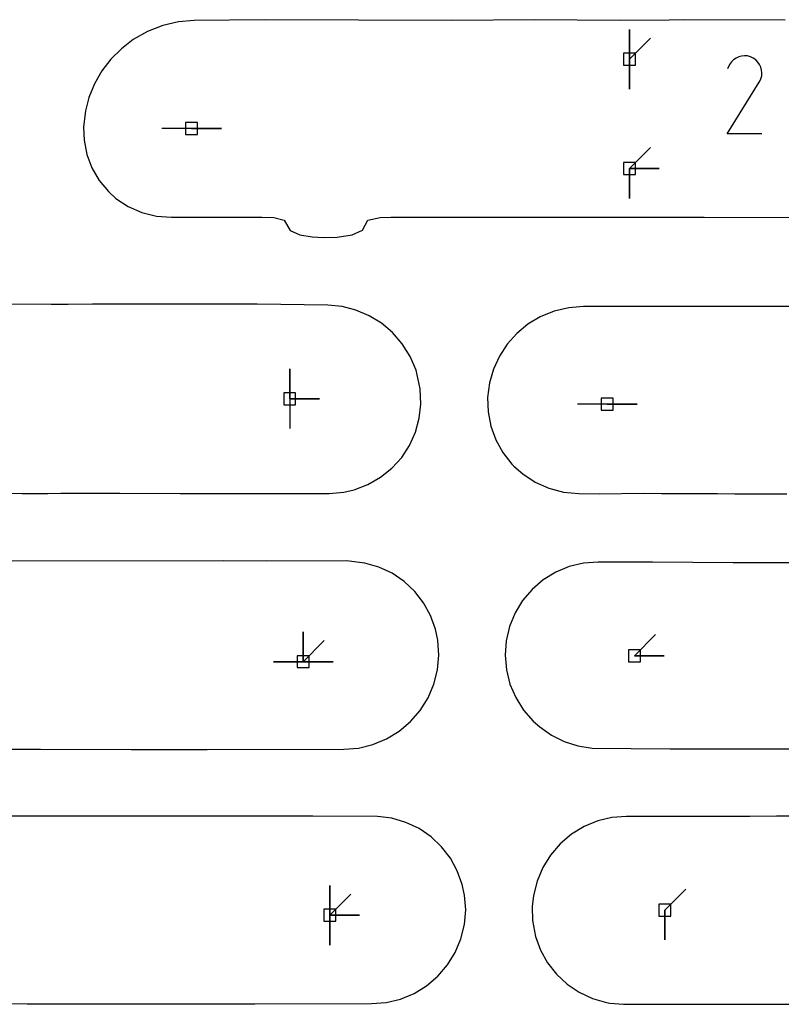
# Model space of a CAD drawing. Extents: x 0 to 600, y 0 to 900.
# Tile 8 of 56: x 129 to 166, y 54 to 102. Entities that reach past the tile are written whole.
import ezdxf

# ---------------------------------------------------------------- set-up
doc = ezdxf.new("R2010")
doc.units = 0

msp = doc.modelspace()

# ---------------------------------------------------------------- linework, layer by layer
at = {"layer": 'annotation', "color": 1}
for p, q in [((158.702217, 99.706055), (158.702217, 101.134805)), ((158.702217, 99.706055), (158.702217, 101.134805)), ((158.702217, 101.134805), (158.702217, 99.706055)), ((158.702217, 99.706055), (158.702217, 101.134805)), ((158.702217, 101.134805), (158.702217, 99.706055)), ((158.702217, 99.706055), (159.712495, 100.716334)), ((158.702217, 99.706055), (158.702216, 98.277305)), ((158.702217, 99.706055), (158.702216, 98.277305)), ((158.702216, 98.277305), (158.702217, 99.706055)), ((163.587858, 99.580844), (163.501482, 99.45836)), ((163.691491, 99.683089), (163.587858, 99.580844)), ((163.809227, 99.764277), (163.691491, 99.683089)), ((163.937916, 99.823589), (163.809227, 99.764277)), ((164.074405, 99.860207), (163.937916, 99.823589)), ((164.215543, 99.873311), (164.074405, 99.860207)), ((164.358178, 99.862084), (164.215543, 99.873311)), ((164.499158, 99.825705), (164.358178, 99.862084)), ((164.635331, 99.763358), (164.499158, 99.825705)), ((164.757124, 99.676873), (164.635331, 99.763358)), ((164.635331, 99.763358), (164.635331, 99.763358)), ((164.858956, 99.573093), (164.757124, 99.676873)), ((164.939921, 99.455196), (164.858956, 99.573093)), ((163.501482, 99.45836), (163.392638, 99.249567)), ((164.999115, 99.326365), (164.939921, 99.455196)), ((165.035632, 99.189779), (164.999115, 99.326365)), ((165.048566, 99.04862), (165.035632, 99.189779)), ((165.037012, 98.906068), (165.048566, 99.04862)), ((163.390297, 96.140844), (164.922071, 98.606803)), ((164.922071, 98.606803), (164.923902, 98.609069)), ((164.922071, 98.606803), (164.922071, 98.606803)), ((164.923902, 98.609069), (164.925658, 98.611354)), ((164.925658, 98.611354), (164.92735, 98.613678)), ((164.92735, 98.613678), (164.928991, 98.616059)), ((164.928991, 98.616059), (164.930591, 98.618518)), ((164.930591, 98.618518), (164.932162, 98.621073)), ((164.932162, 98.621073), (164.933716, 98.623743)), ((164.933716, 98.623743), (164.935264, 98.626549)), ((164.935264, 98.626549), (164.936817, 98.629508)), ((164.936817, 98.629508), (165.000064, 98.765304)), ((164.936817, 98.629508), (164.936817, 98.629508)), ((165.000064, 98.765304), (165.037012, 98.906068)), ((137.732982, 96.387117), (136.304232, 96.387117)), ((137.732982, 96.387117), (139.161732, 96.387117)), ((137.732982, 96.387117), (139.161732, 96.387117)), ((139.161732, 96.387117), (137.732982, 96.387117)), ((165.048002, 96.140844), (163.390297, 96.140844)), ((158.702217, 94.469561), (159.712495, 95.47984)), ((158.702217, 94.469561), (158.702216, 93.040811)), ((158.702217, 94.469561), (158.702216, 93.040811)), ((158.702216, 93.040811), (158.702217, 94.469561)), ((158.702217, 94.469561), (160.130966, 94.469561)), ((158.702217, 94.469561), (160.130966, 94.469561)), ((160.130966, 94.469561), (158.702217, 94.469561)), ((158.702217, 94.469561), (160.130966, 94.469561)), ((160.130966, 94.469561), (158.702217, 94.469561)), ((142.430902, 83.447606), (142.430902, 84.876356)), ((142.430902, 83.447606), (142.430902, 84.876356)), ((142.430902, 84.876356), (142.430902, 83.447606)), ((142.430902, 83.447606), (142.430902, 84.876356)), ((142.430902, 84.876356), (142.430902, 83.447606)), ((142.430902, 83.447606), (143.859652, 83.447606)), ((142.430902, 83.447606), (143.859652, 83.447606)), ((143.859652, 83.447606), (142.430902, 83.447606)), ((142.430902, 83.447606), (142.430902, 82.018856)), ((157.638288, 83.192241), (156.209538, 83.192241)), ((157.638288, 83.192241), (159.067038, 83.192241)), ((157.638288, 83.192241), (159.067038, 83.192241)), ((159.067038, 83.192241), (157.638288, 83.192241)), ((143.077138, 70.859466), (143.077138, 72.288216)), ((143.077138, 70.859466), (143.077138, 72.288216)), ((143.077138, 72.288216), (143.077138, 70.859466)), ((143.077138, 70.859466), (143.077138, 72.288216)), ((143.077138, 72.288216), (143.077138, 70.859466)), ((143.077138, 70.859466), (143.077138, 72.288216)), ((143.077138, 72.288216), (143.077138, 70.859466)), ((158.944982, 71.146098), (159.955261, 72.156376)), ((143.077138, 70.859466), (144.087417, 71.869745)), ((143.077138, 70.859466), (141.648388, 70.859466)), ((143.077138, 70.859466), (141.648388, 70.859466)), ((141.648388, 70.859466), (143.077138, 70.859466)), ((143.077138, 70.859466), (144.505888, 70.859466)), ((143.077138, 70.859466), (144.505888, 70.859466)), ((144.505888, 70.859466), (143.077138, 70.859466)), ((143.077138, 70.859466), (144.505888, 70.859466)), ((144.505888, 70.859466), (143.077138, 70.859466)), ((158.944982, 71.146098), (160.373732, 71.146098)), ((158.944982, 71.146098), (160.373732, 71.146098)), ((160.373732, 71.146098), (158.944982, 71.146098)), ((144.350382, 58.72266), (144.350382, 60.15141)), ((144.350382, 58.72266), (144.350382, 60.15141)), ((144.350382, 60.15141), (144.350382, 58.72266)), ((144.350382, 58.72266), (144.350382, 60.15141)), ((144.350382, 60.15141), (144.350382, 58.72266)), ((144.350382, 58.72266), (144.350382, 60.15141)), ((144.350382, 60.15141), (144.350382, 58.72266)), ((160.401649, 58.963446), (161.411928, 59.973725)), ((144.350382, 58.72266), (145.36066, 59.732939)), ((160.401649, 58.963446), (160.401649, 57.534696)), ((160.401649, 58.963446), (160.401649, 57.534696)), ((160.401649, 57.534696), (160.401649, 58.963446)), ((144.350382, 58.72266), (144.350381, 57.29391)), ((144.350382, 58.72266), (144.350381, 57.29391)), ((144.350381, 57.29391), (144.350382, 58.72266)), ((144.350382, 58.72266), (145.779132, 58.72266)), ((144.350382, 58.72266), (145.779132, 58.72266)), ((145.779132, 58.72266), (144.350382, 58.72266)), ((144.350382, 58.72266), (145.779132, 58.72266)), ((145.779132, 58.72266), (144.350382, 58.72266))]:
    msp.add_line(p, q, dxfattribs=at)
at = {"layer": 'boundary', "color": 5}
for p, q in [((137.097689, 101.497868), (136.351404, 101.323913)), ((137.850551, 101.557118), (137.097689, 101.497868)), ((141.254873, 101.593652), (137.850551, 101.557118)), ((150.197316, 101.567812), (141.254873, 101.593652)), ((154.168201, 101.5894), (150.197316, 101.567812)), ((158.225526, 101.55512), (154.168201, 101.5894)), ((160.598992, 101.581594), (158.225526, 101.55512)), ((161.337428, 101.598951), (160.598992, 101.581594)), ((166.166376, 101.571082), (161.337428, 101.598951)), ((135.624344, 101.038054), (134.937593, 100.647762)), ((136.351404, 101.323913), (135.624344, 101.038054)), ((134.937593, 100.647762), (134.371518, 100.210871)), ((134.371518, 100.210871), (133.868734, 99.707098)), ((133.868734, 99.707098), (133.435361, 99.143532)), ((133.435361, 99.143532), (133.080292, 98.530259)), ((133.080292, 98.530259), (132.811457, 97.878342)), ((132.811457, 97.878342), (132.646028, 97.239088)), ((132.646028, 97.239088), (132.56134, 96.452409)), ((132.56134, 96.452409), (132.585546, 95.826743)), ((132.585546, 95.826743), (132.717669, 95.148347)), ((132.717669, 95.148347), (132.95736, 94.501656)), ((132.95736, 94.501656), (133.302862, 93.902947)), ((133.302862, 93.902947), (133.74973, 93.368453)), ((133.74973, 93.368453), (134.103941, 93.037915)), ((134.103941, 93.037915), (134.692964, 92.652315)), ((134.692964, 92.652315), (135.345491, 92.369983)), ((135.345491, 92.369983), (136.04511, 92.197805)), ((136.04511, 92.197805), (136.777079, 92.139762)), ((136.777079, 92.139762), (139.088792, 92.136231)), ((139.088792, 92.136231), (139.798219, 92.138473)), ((139.798219, 92.138473), (140.35577, 92.137471)), ((140.35577, 92.137471), (141.090757, 92.140284)), ((141.090757, 92.140284), (141.673379, 92.132225)), ((141.673379, 92.132225), (142.170268, 92.003931)), ((142.170268, 92.003931), (142.447036, 91.501238)), ((145.918714, 91.518442), (146.176845, 92.00401)), ((146.176845, 92.00401), (146.762446, 92.13277)), ((146.762446, 92.13277), (147.271829, 92.136402)), ((147.271829, 92.136402), (147.863629, 92.138419)), ((147.863629, 92.138419), (152.738657, 92.140761)), ((152.738657, 92.140761), (154.605334, 92.141253)), ((154.605334, 92.141253), (156.211315, 92.141284)), ((156.211315, 92.141284), (160.054244, 92.141275)), ((160.054244, 92.141275), (162.277647, 92.141343)), ((162.277647, 92.141343), (169.259335, 92.132943)), ((142.447036, 91.501238), (142.917204, 91.291603)), ((145.427552, 91.291615), (145.918714, 91.518442)), ((142.917204, 91.291603), (143.501722, 91.201261)), ((143.501722, 91.201261), (144.056605, 91.175478)), ((144.056605, 91.175478), (144.702007, 91.191158)), ((144.702007, 91.191158), (145.427552, 91.291615)), ((131.006316, 87.966655), (124.087455, 87.986297)), ((131.819394, 87.96138), (131.006316, 87.966655)), ((132.990099, 87.97912), (131.819394, 87.96138)), ((140.879554, 87.981685), (132.990099, 87.97912)), ((144.252722, 87.935423), (140.879554, 87.981685)), ((144.937609, 87.867116), (144.252722, 87.935423)), ((145.604324, 87.695928), (144.937609, 87.867116)), ((146.238433, 87.426471), (145.604324, 87.695928)), ((155.793777, 87.803904), (155.097997, 87.639129)), ((156.501908, 87.859332), (155.793777, 87.803904)), ((166.603332, 87.861228), (156.501908, 87.859332)), ((146.826138, 87.065296), (146.238433, 87.426471)), ((154.434825, 87.369333), (153.840591, 87.014417)), ((155.097997, 87.639129), (154.434825, 87.369333)), ((147.357482, 86.617007), (146.826138, 87.065296)), ((153.840591, 87.014417), (153.310074, 86.578307)), ((147.823498, 86.080252), (147.357482, 86.617007)), ((153.310074, 86.578307), (152.850393, 86.068123)), ((148.201284, 85.478159), (147.823498, 86.080252)), ((152.850393, 86.068123), (152.472182, 85.494796)), ((148.481659, 84.82531), (148.201284, 85.478159)), ((152.472182, 85.494796), (152.184565, 84.870805)), ((152.184565, 84.870805), (151.994978, 84.209791)), ((148.682557, 83.921172), (148.481659, 84.82531)), ((148.704719, 83.182759), (148.682557, 83.921172)), ((151.994978, 84.209791), (151.906268, 83.509885)), ((151.906268, 83.509885), (151.929528, 82.820479)), ((148.631526, 82.514425), (148.704719, 83.182759)), ((148.452531, 81.849367), (148.631526, 82.514425)), ((151.929528, 82.820479), (152.060731, 82.140539)), ((152.060731, 82.140539), (152.298363, 81.487148)), ((148.172186, 81.218938), (148.452531, 81.849367)), ((147.795831, 80.638821), (148.172186, 81.218938)), ((152.298363, 81.487148), (152.638307, 80.87674)), ((147.331072, 80.123623), (147.795831, 80.638821)), ((152.638307, 80.87674), (153.073791, 80.32504)), ((153.073791, 80.32504), (153.164106, 80.218737)), ((153.164106, 80.218737), (153.59524, 79.847002)), ((146.178386, 79.340773), (146.787806, 79.686877)), ((146.787806, 79.686877), (147.331072, 80.123623)), ((153.59524, 79.847002), (154.19075, 79.455864)), ((145.516956, 79.095368), (146.178386, 79.340773)), ((154.19075, 79.455864), (154.846127, 79.162967)), ((129.053436, 78.920763), (129.624035, 78.913377)), ((129.624035, 78.913377), (130.228778, 78.920283)), ((130.228778, 78.920283), (130.847831, 78.918028)), ((130.847831, 78.918028), (131.476438, 78.928964)), ((131.476438, 78.928964), (132.051004, 78.933204)), ((132.051004, 78.933204), (132.573515, 78.929136)), ((132.573515, 78.929136), (134.290485, 78.925979)), ((134.290485, 78.925979), (137.185227, 78.915728)), ((137.185227, 78.915728), (137.775105, 78.915639)), ((137.775105, 78.915639), (138.283429, 78.906113)), ((138.283429, 78.906113), (138.84797, 78.914878)), ((138.84797, 78.914878), (139.361499, 78.914813)), ((139.361499, 78.914813), (139.976257, 78.91401)), ((139.976257, 78.91401), (140.658044, 78.913814)), ((140.658044, 78.913814), (144.31428, 78.919026)), ((144.31428, 78.919026), (145.018277, 78.974737)), ((145.018277, 78.974737), (145.516956, 79.095368)), ((154.846127, 79.162967), (155.545104, 78.977355)), ((155.545104, 78.977355), (156.27157, 78.905316)), ((156.27157, 78.905316), (157.283863, 78.900118)), ((157.283863, 78.900118), (159.383023, 78.921264)), ((159.383023, 78.921264), (160.233216, 78.909214)), ((160.233216, 78.909214), (162.91621, 78.905906)), ((162.91621, 78.905906), (163.757415, 78.899887)), ((163.757415, 78.899887), (165.101234, 78.896667)), ((165.101234, 78.896667), (166.238582, 78.896471)), ((139.279495, 75.681718), (129.139012, 75.666368)), ((141.315342, 75.679389), (139.279495, 75.681718)), ((145.157719, 75.681276), (141.315342, 75.679389)), ((146.028655, 75.584305), (145.157719, 75.681276)), ((146.705725, 75.390647), (146.028655, 75.584305)), ((156.506759, 75.572625), (155.823555, 75.409616)), ((157.212346, 75.627846), (156.506759, 75.572625)), ((159.812098, 75.621987), (157.212346, 75.627846)), ((163.670561, 75.587394), (159.812098, 75.621987)), ((164.653607, 75.598139), (163.670561, 75.587394)), ((165.823734, 75.586889), (164.653607, 75.598139)), ((167.711635, 75.599964), (165.823734, 75.586889)), ((147.340628, 75.092984), (146.705725, 75.390647)), ((147.917504, 74.700256), (147.340628, 75.092984)), ((155.172255, 75.141143), (154.572468, 74.774501)), ((155.823555, 75.409616), (155.172255, 75.141143)), ((148.422936, 74.223497), (147.917504, 74.700256)), ((154.572468, 74.774501), (154.041755, 74.321685)), ((148.845951, 73.675138), (148.422936, 74.223497)), ((154.041755, 74.321685), (153.588458, 73.790683)), ((149.177431, 73.069216), (148.845951, 73.675138)), ((153.588458, 73.790683), (153.223861, 73.193483)), ((153.223861, 73.193483), (152.958421, 72.546176)), ((149.410717, 72.420751), (149.177431, 73.069216)), ((149.531934, 71.885483), (149.410717, 72.420751)), ((152.958421, 72.546176), (152.798622, 71.864548)), ((149.574683, 71.178346), (149.531934, 71.885483)), ((152.798622, 71.864548), (152.749683, 71.164488)), ((149.509425, 70.473461), (149.574683, 71.178346)), ((152.749683, 71.164488), (152.810442, 70.46619)), ((149.335362, 69.785517), (149.509425, 70.473461)), ((152.810442, 70.46619), (152.980471, 69.784895)), ((149.056808, 69.131896), (149.335362, 69.785517)), ((152.980471, 69.784895), (153.255638, 69.137351)), ((148.680549, 68.528565), (149.056808, 69.131896)), ((153.255638, 69.137351), (153.629192, 68.539656)), ((148.21584, 67.990359), (148.680549, 68.528565)), ((153.629192, 68.539656), (154.091931, 68.006496)), ((147.674353, 67.530828), (148.21584, 67.990359)), ((154.091931, 68.006496), (154.405094, 67.74179)), ((147.069303, 67.161087), (147.674353, 67.530828)), ((154.405094, 67.74179), (154.96783, 67.347143)), ((146.415625, 66.890281), (147.069303, 67.161087)), ((154.96783, 67.347143), (155.583322, 67.041998)), ((155.583322, 67.041998), (156.237695, 66.833044)), ((128.900692, 66.664071), (130.496717, 66.666002)), ((130.496717, 66.666002), (134.836326, 66.652603)), ((134.836326, 66.652603), (138.479165, 66.652822)), ((138.479165, 66.652822), (145.024682, 66.669396)), ((145.024682, 66.669396), (145.729385, 66.725016)), ((145.729385, 66.725016), (146.415625, 66.890281)), ((156.237695, 66.833044), (156.917065, 66.725179)), ((156.917065, 66.725179), (160.658142, 66.681739)), ((160.658142, 66.681739), (162.934888, 66.693278)), ((162.934888, 66.693278), (167.627658, 66.690163)), ((137.689048, 63.457154), (128.039028, 63.471616)), ((139.972089, 63.466801), (137.689048, 63.457154)), ((143.544928, 63.457843), (139.972089, 63.466801)), ((146.630211, 63.449827), (143.544928, 63.457843)), ((147.330411, 63.360682), (146.630211, 63.449827)), ((148.001415, 63.16347), (147.330411, 63.360682)), ((157.181909, 63.232112), (156.530297, 62.962798)), ((157.866012, 63.396007), (157.181909, 63.232112)), ((158.564549, 63.450612), (157.866012, 63.396007)), ((161.841914, 63.449948), (158.564549, 63.450612)), ((164.471471, 63.449458), (161.841914, 63.449948)), ((165.743697, 63.456049), (164.471471, 63.449458)), ((167.108165, 63.455243), (165.743697, 63.456049)), ((148.629697, 62.864751), (148.001415, 63.16347)), ((149.202712, 62.471649), (148.629697, 62.864751)), ((156.530297, 62.962798), (155.927495, 62.594754)), ((149.706426, 61.994187), (149.202712, 62.471649)), ((155.927495, 62.594754), (155.388502, 62.137147)), ((150.128378, 61.445433), (149.706426, 61.994187)), ((155.388502, 62.137147), (154.926404, 61.601113)), ((150.459422, 60.839055), (150.128378, 61.445433)), ((154.926404, 61.601113), (154.552621, 60.999868)), ((150.692489, 60.189855), (150.459422, 60.839055)), ((154.552621, 60.999868), (154.276361, 60.348195)), ((154.276361, 60.348195), (154.104441, 59.662061)), ((150.810307, 59.683972), (150.692489, 60.189855)), ((150.859571, 58.981145), (150.810307, 59.683972)), ((154.104441, 59.662061), (154.046887, 59.140136)), ((150.799195, 58.278725), (150.859571, 58.981145)), ((154.046887, 59.140136), (154.067606, 58.468987)), ((154.067606, 58.468987), (154.209922, 57.694908)), ((150.630246, 57.593346), (150.799195, 58.278725)), ((150.356904, 56.942065), (150.630246, 57.593346)), ((154.209922, 57.694908), (154.44793, 57.047441)), ((154.44793, 57.047441), (154.783815, 56.443292)), ((149.985868, 56.340935), (150.356904, 56.942065)), ((149.526246, 55.804664), (149.985868, 56.340935)), ((154.783815, 56.443292), (155.2105, 55.897491)), ((148.98939, 55.346589), (149.526246, 55.804664)), ((155.2105, 55.897491), (155.718878, 55.423653)), ((148.388544, 54.977997), (148.98939, 55.346589)), ((155.718878, 55.423653), (156.297366, 55.03434)), ((147.055523, 54.543173), (147.738632, 54.708013)), ((147.738632, 54.708013), (148.388544, 54.977997)), ((156.297366, 55.03434), (156.932692, 54.740048)), ((156.932692, 54.740048), (157.60981, 54.549275)), ((125.638756, 54.491354), (129.858315, 54.485113)), ((129.858315, 54.485113), (131.102169, 54.477192)), ((131.102169, 54.477192), (140.76151, 54.481995)), ((140.76151, 54.481995), (146.353228, 54.487591)), ((146.353228, 54.487591), (147.055523, 54.543173)), ((157.60981, 54.549275), (157.761282, 54.512663)), ((157.761282, 54.512663), (158.426372, 54.45937)), ((158.426372, 54.45937), (159.69145, 54.463)), ((159.69145, 54.463), (176.850562, 54.454842))]:
    msp.add_line(p, q, dxfattribs=at)
at = {"layer": 'hole', "color": 5}
for p, q in [((158.987967, 99.991805), (158.416467, 99.991805)), ((158.416467, 99.991805), (158.416467, 99.420305)), ((158.987967, 99.420305), (158.987967, 99.991805)), ((158.416467, 99.420305), (158.987967, 99.420305)), ((138.018732, 96.672867), (137.447232, 96.672867)), ((137.447232, 96.672867), (137.447232, 96.101367)), ((138.018732, 96.101367), (138.018732, 96.672867)), ((137.447232, 96.101367), (138.018732, 96.101367)), ((158.987967, 94.755311), (158.416467, 94.755311)), ((158.416467, 94.755311), (158.416467, 94.183811)), ((158.987967, 94.183811), (158.987967, 94.755311)), ((158.416467, 94.183811), (158.987967, 94.183811)), ((142.716652, 83.733356), (142.145152, 83.733356)), ((142.145152, 83.733356), (142.145152, 83.161856)), ((142.716652, 83.161856), (142.716652, 83.733356)), ((157.924038, 83.477991), (157.352538, 83.477991)), ((157.352538, 83.477991), (157.352538, 82.906491)), ((157.924038, 82.906491), (157.924038, 83.477991)), ((142.145152, 83.161856), (142.716652, 83.161856)), ((157.352538, 82.906491), (157.924038, 82.906491)), ((159.230732, 71.431848), (158.659232, 71.431848)), ((158.659232, 71.431848), (158.659232, 70.860348)), ((159.230732, 70.860348), (159.230732, 71.431848)), ((143.362888, 71.145216), (142.791388, 71.145216)), ((142.791388, 71.145216), (142.791388, 70.573716)), ((143.362888, 70.573716), (143.362888, 71.145216)), ((158.659232, 70.860348), (159.230732, 70.860348)), ((142.791388, 70.573716), (143.362888, 70.573716)), ((144.636132, 59.00841), (144.064632, 59.00841)), ((144.064632, 59.00841), (144.064632, 58.43691)), ((144.636132, 58.43691), (144.636132, 59.00841)), ((160.687399, 59.249196), (160.115899, 59.249196)), ((160.115899, 59.249196), (160.115899, 58.677696)), ((160.687399, 58.677696), (160.687399, 59.249196)), ((160.115899, 58.677696), (160.687399, 58.677696)), ((144.064632, 58.43691), (144.636132, 58.43691))]:
    msp.add_line(p, q, dxfattribs=at)

doc.saveas('drawing.dxf')
